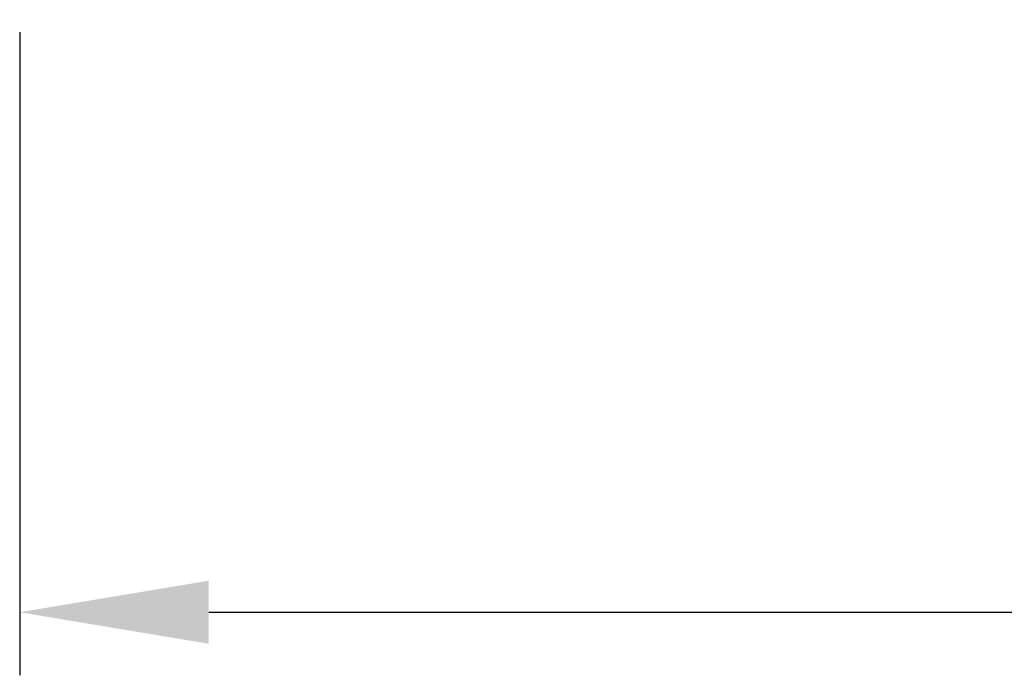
# Model space of a CAD drawing. Header units: millimetres. Extents: x -312 to 313, y -340 to 267.
# Tile 1 of 73: x -312 to -156, y -340 to -236. Entities that reach past the tile are written whole.
import ezdxf

# ---------------------------------------------------------------- set-up
doc = ezdxf.new("R2010")
doc.units = ezdxf.units.MM
doc.layers.add('Default', color=7, linetype='Continuous', true_color=0x000000)
doc.styles.add('Default', font='arial.ttf')
doc.dimstyles.new('Default', dxfattribs={"dimscale": 10, "dimtxt": 2.5, "dimasz": 3, "dimexe": 1, "dimexo": 0.5, "dimgap": 0.8, "dimtad": 1, "dimtoh": 1, "dimzin": 1, "dimdsep": 46, "dimtxsty": 'Default', "dimcen": 2.5, "dimadec": 1, "dimazin": 1, "dimtfac": 1, "dimtdec": 4, "dimtix": 1, "dimtofl": 0, "dimtmove": 1, "dimatfit": 3, "dimfxl": 1, "dimtolj": 1, "dimtzin": 1, "dimarcsym": 0})

# ---------------------------------------------------------------- blocks, each defined once
blk = doc.blocks.new('*D1')
at = {"layer": 'Default', "color": 0, "lineweight": -2}
for p, q in [((-312.5, -238.45), (-312.5, -340.45)), ((312.5, -238.45), (312.5, -340.45)), ((-282.5, -330.45), (282.5, -330.45))]:
    blk.add_line(p, q, dxfattribs=at)
at = {"layer": 'Default', "color": 0}
for points in [[(-282.5, -325.45), (-282.5, -335.45), (-312.5, -330.45)], [(282.5, -335.45), (282.5, -325.45), (312.5, -330.45)]]:
    blk.add_solid(points, dxfattribs=at)
at = {"layer": 'Defpoints', "color": 0}
for p in [(-312.5, -233.45), (312.5, -233.45), (312.5, -330.45)]:
    blk.add_point(p, dxfattribs=at)
at = {"layer": 'Default', "color": 0, "insert": (0, -309.69), "char_height": 25, "attachment_point": 5, "style": 'Default'}
blk.add_mtext('\\A1;625.00', dxfattribs=at)

msp = doc.modelspace()

# ---------------------------------------------------------------- dimensions: what is measured, and where the dimension line sits
at = {"layer": 'Default'}
dim = msp.add_linear_dim(base=(312.5, -330.454, -0.122), p1=(-312.5, -233.454, -0.122), p2=(312.5, -233.454, -0.122), dimstyle='Default', override={"dimscale": 10, "dimtxt": 2.5, "dimasz": 3, "dimexe": 1, "dimexo": 0.5, "dimgap": 0.8, "dimtad": 1, "dimtih": 0, "dimtoh": 0, "dimdec": 2, "dimlfac": 1, "dimzin": 1, "dimtxsty": 'Default', "dimsah": 0, "dimcen": 2.5, "dimadec": 1, "dimazin": 1, "dimtix": 0, "dimtmove": 0, "dimtzin": 1}, dxfattribs=at)
dim.commit()
dim.dimension.update_dxf_attribs({"geometry": '*D1', "text_midpoint": (0, -309.691, -0.122)})

doc.saveas('drawing.dxf')
